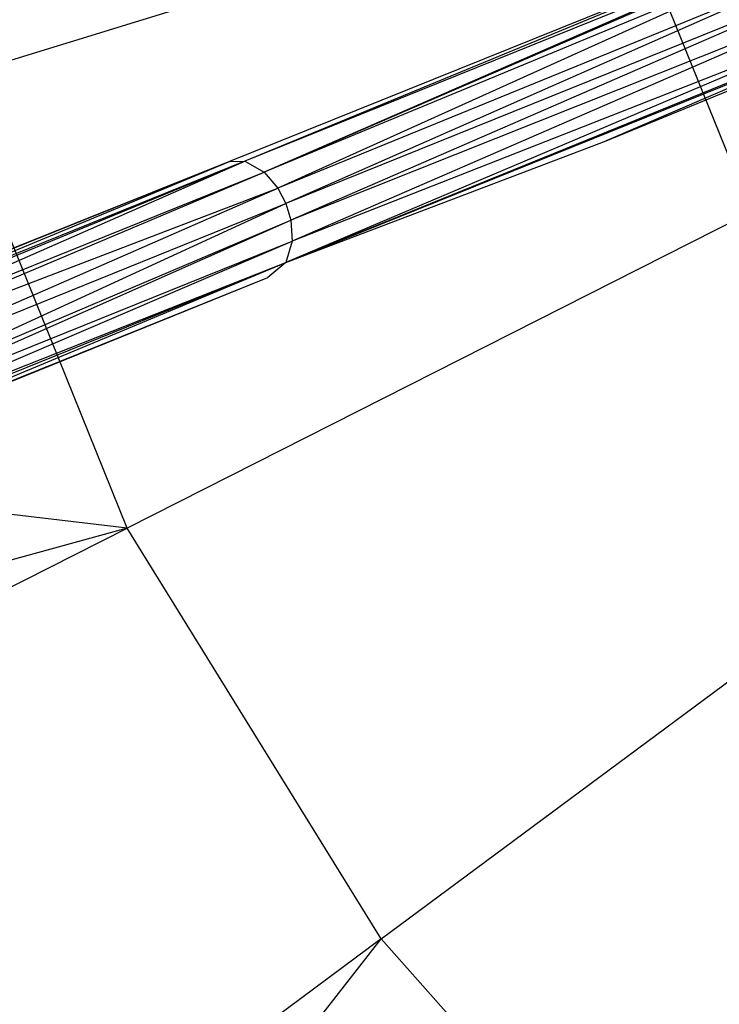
# Model space of a CAD drawing. Extents: x 5.4 to 34.8, y -14.7 to 14.7.
# Tile 41 of 251: x 13.7 to 15.4, y -4.3 to -1.9. Entities that reach past the tile are written whole.
import ezdxf

# ---------------------------------------------------------------- set-up
doc = ezdxf.new("R2010")
doc.units = 0
doc.header["$LTSCALE"] = 2.54
doc.layers.get('0').update_dxf_attribs({"color": 13, "linetype": 'CONTINUOUS'})

# ---------------------------------------------------------------- blocks, each defined once
blk = doc.blocks.new('BOHO_S_PM_7777_STL')
at = {"color": 0}
for p, q in [((15.1602, -1.5298, 23.9095), (13.5452, -2.0277, 22.4925)), ((15.1602, -1.5298, 23.9095), (13.5452, -2.0277, 22.4925)), ((15.4901, -2.3463, 23.9095), (15.1602, -1.5298, 23.9095)), ((15.4901, -2.3463, 23.9095), (15.1602, -1.5298, 23.9095)), ((15.6948, -1.633, 23.9873), (14.2299, -2.2236, 22.6949)), ((15.6948, -1.633, 23.9873), (14.2667, -2.2229, 22.6589)), ((15.6948, -1.633, 23.9873), (14.2667, -2.2229, 22.6589)), ((15.7163, -1.6372, 23.964), (14.2667, -2.2229, 22.6589)), ((15.7163, -1.6372, 23.964), (14.2667, -2.2229, 22.6589)), ((15.7163, -1.6372, 23.964), (14.3133, -2.2498, 22.6222)), ((15.7163, -1.6372, 23.964), (14.3133, -2.2498, 22.6222)), ((15.7225, -1.6396, 23.9579), (14.3133, -2.2498, 22.6222)), ((15.7225, -1.6396, 23.9579), (14.3133, -2.2498, 22.6222)), ((15.7486, -1.6548, 23.9346), (14.3133, -2.2498, 22.6222)), ((15.7486, -1.6548, 23.9346), (14.3133, -2.2498, 22.6222)), ((15.7486, -1.6548, 23.9346), (14.3462, -2.2883, 22.6044)), ((15.7486, -1.6548, 23.9346), (14.3462, -2.2883, 22.6044)), ((15.7886, -1.698, 23.9082), (14.3462, -2.2883, 22.6044)), ((15.7886, -1.698, 23.9082), (14.3462, -2.2883, 22.6044)), ((15.7886, -1.698, 23.9082), (14.3657, -2.3257, 22.6)), ((15.7886, -1.698, 23.9082), (14.3657, -2.3257, 22.6)), ((15.8116, -1.7415, 23.9017), (14.3657, -2.3257, 22.6)), ((15.8116, -1.7415, 23.9017), (14.3657, -2.3257, 22.6)), ((15.8116, -1.7415, 23.9017), (14.3777, -2.3661, 22.6044)), ((15.8116, -1.7415, 23.9017), (14.3777, -2.3661, 22.6044)), ((15.8252, -1.7887, 23.9081), (14.3777, -2.3661, 22.6044)), ((15.8252, -1.7887, 23.9081), (14.3777, -2.3661, 22.6044)), ((15.8252, -1.7887, 23.9081), (14.3807, -2.4167, 22.6222)), ((15.8252, -1.7887, 23.9081), (14.3807, -2.4167, 22.6222)), ((15.8265, -1.8475, 23.9345), (14.3659, -2.4683, 22.6589)), ((15.8265, -1.8475, 23.9345), (14.3659, -2.4683, 22.6589)), ((15.8265, -1.8475, 23.9345), (14.3807, -2.4167, 22.6222)), ((15.8265, -1.8475, 23.9345), (14.3807, -2.4167, 22.6222)), ((15.8184, -1.8766, 23.9578), (14.3659, -2.4683, 22.6589)), ((15.8184, -1.8766, 23.9578), (14.3659, -2.4683, 22.6589)), ((14.3659, -2.4683, 22.6589), (15.8155, -1.8827, 23.964)), ((14.3659, -2.4683, 22.6589), (15.8155, -1.8827, 23.964)), ((15.8155, -1.8827, 23.964), (15.1393, -2.1743, 23.45)), ((15.8155, -1.8827, 23.964), (15.1393, -2.1743, 23.45)), ((15.1393, -2.1743, 23.45), (15.8029, -1.9006, 23.9873)), ((13.9825, -3.11, 22.4925), (13.5452, -2.0277, 22.4925)), ((13.9825, -3.11, 22.4925), (13.5452, -2.0277, 22.4925)), ((14.3659, -2.4683, 22.6589), (15.1393, -2.1743, 23.45)), ((14.2299, -2.2236, 22.6949), (12.8639, -2.7707, 21.2845)), ((14.2299, -2.2236, 22.6949), (12.8803, -2.766, 21.2683)), ((14.2299, -2.2236, 22.6949), (12.8803, -2.766, 21.2683)), ((14.2667, -2.2229, 22.6589), (12.9179, -2.7679, 21.2358)), ((14.2667, -2.2229, 22.6589), (12.9179, -2.7679, 21.2358)), ((12.9179, -2.7679, 21.2358), (14.2299, -2.2236, 22.6949)), ((12.9179, -2.7679, 21.2358), (14.2299, -2.2236, 22.6949)), ((12.9338, -2.7733, 21.2237), (14.2667, -2.2229, 22.6589)), ((12.9338, -2.7733, 21.2237), (14.2667, -2.2229, 22.6589)), ((12.9669, -2.7937, 21.2017), (14.2667, -2.2229, 22.6589)), ((12.9669, -2.7937, 21.2017), (14.2667, -2.2229, 22.6589)), ((14.2299, -2.2236, 22.6949), (14.2667, -2.2229, 22.6589)), ((14.2299, -2.2236, 22.6949), (14.2667, -2.2229, 22.6589)), ((14.2667, -2.2229, 22.6589), (14.3133, -2.2498, 22.6222)), ((14.2667, -2.2229, 22.6589), (14.3133, -2.2498, 22.6222)), ((12.9669, -2.7937, 21.2017), (14.3133, -2.2498, 22.6222)), ((12.9669, -2.7937, 21.2017), (14.3133, -2.2498, 22.6222)), ((12.9843, -2.8103, 21.1923), (14.3133, -2.2498, 22.6222)), ((12.9843, -2.8103, 21.1923), (14.3133, -2.2498, 22.6222)), ((14.3133, -2.2498, 22.6222), (14.3462, -2.2883, 22.6044)), ((14.3133, -2.2498, 22.6222), (14.3462, -2.2883, 22.6044)), ((12.9843, -2.8103, 21.1923), (14.3462, -2.2883, 22.6044)), ((12.9843, -2.8103, 21.1923), (14.3462, -2.2883, 22.6044)), ((13.0208, -2.869, 21.1811), (14.3462, -2.2883, 22.6044)), ((13.0208, -2.869, 21.1811), (14.3462, -2.2883, 22.6044)), ((14.3462, -2.2883, 22.6044), (14.3657, -2.3257, 22.6)), ((14.3462, -2.2883, 22.6044), (14.3657, -2.3257, 22.6)), ((13.0208, -2.869, 21.1811), (14.3657, -2.3257, 22.6)), ((13.0208, -2.869, 21.1811), (14.3657, -2.3257, 22.6)), ((13.0353, -2.9366, 21.1923), (14.3657, -2.3257, 22.6)), ((13.0353, -2.9366, 21.1923), (14.3657, -2.3257, 22.6)), ((14.3657, -2.3257, 22.6), (14.3777, -2.3661, 22.6044)), ((14.3657, -2.3257, 22.6), (14.3777, -2.3661, 22.6044)), ((15.4901, -2.3463, 23.9095), (13.9825, -3.11, 22.4925)), ((15.4901, -2.3463, 23.9095), (13.9825, -3.11, 22.4925)), ((13.0344, -2.9606, 21.2017), (14.3777, -2.3661, 22.6044)), ((13.0344, -2.9606, 21.2017), (14.3777, -2.3661, 22.6044)), ((13.0353, -2.9366, 21.1923), (14.3777, -2.3661, 22.6044)), ((13.0353, -2.9366, 21.1923), (14.3777, -2.3661, 22.6044)), ((14.3777, -2.3661, 22.6044), (14.3807, -2.4167, 22.6222)), ((14.3777, -2.3661, 22.6044), (14.3807, -2.4167, 22.6222)), ((13.0247, -2.9984, 21.2237), (14.3807, -2.4167, 22.6222)), ((13.0247, -2.9984, 21.2237), (14.3807, -2.4167, 22.6222)), ((13.0344, -2.9606, 21.2017), (14.3807, -2.4167, 22.6222)), ((13.0344, -2.9606, 21.2017), (14.3807, -2.4167, 22.6222)), ((14.3807, -2.4167, 22.6222), (14.3659, -2.4683, 22.6589)), ((14.3807, -2.4167, 22.6222), (14.3659, -2.4683, 22.6589)), ((12.9913, -3.0408, 21.2683), (14.3659, -2.4683, 22.6589)), ((12.9913, -3.0408, 21.2683), (14.3659, -2.4683, 22.6589)), ((13.017, -3.0133, 21.2358), (14.3659, -2.4683, 22.6589)), ((13.017, -3.0133, 21.2358), (14.3659, -2.4683, 22.6589)), ((13.0247, -2.9984, 21.2237), (14.3659, -2.4683, 22.6589)), ((13.0247, -2.9984, 21.2237), (14.3659, -2.4683, 22.6589)), ((14.3659, -2.4683, 22.6589), (14.3225, -2.5046, 22.7184)), ((12.9762, -3.0488, 21.2845), (14.3225, -2.5046, 22.7184)), ((12.9913, -3.0408, 21.2683), (14.3225, -2.5046, 22.7184)), ((12.9913, -3.0408, 21.2683), (14.3225, -2.5046, 22.7184)), ((13.9825, -3.11, 22.4925), (12.7731, -2.9691, 21.4844)), ((13.9825, -3.11, 22.4925), (12.7731, -2.9691, 21.4844)), ((13.9825, -3.11, 22.4925), (12.9582, -3.3914, 21.4844)), ((13.9825, -3.11, 22.4925), (12.9582, -3.3914, 21.4844)), ((13.0514, -3.5817, 21.4844), (13.9825, -3.11, 22.4925)), ((13.0514, -3.5817, 21.4844), (13.9825, -3.11, 22.4925)), ((14.5964, -4.1028, 22.4925), (13.9825, -3.11, 22.4925)), ((14.5964, -4.1028, 22.4925), (13.9825, -3.11, 22.4925)), ((14.5964, -4.1028, 22.4925), (15.9533, -3.0953, 23.9095)), ((14.5964, -4.1028, 22.4925), (15.9533, -3.0953, 23.9095)), ((14.5964, -4.1028, 22.4925), (13.7584, -4.7251, 21.4844)), ((14.5964, -4.1028, 22.4925), (13.7584, -4.7251, 21.4844)), ((13.9334, -4.9521, 21.4844), (14.5964, -4.1028, 22.4925)), ((13.9334, -4.9521, 21.4844), (14.5964, -4.1028, 22.4925)), ((14.5964, -4.1028, 22.4925), (15.3692, -4.9776, 22.4925)), ((14.5964, -4.1028, 22.4925), (15.3692, -4.9776, 22.4925))]:
    blk.add_line(p, q, dxfattribs=at)

msp = doc.modelspace()

# ---------------------------------------------------------------- block references
at = {"color": 0}
msp.add_blockref('BOHO_S_PM_7777_STL', (0, 0), dxfattribs=at)

doc.saveas('drawing.dxf')
